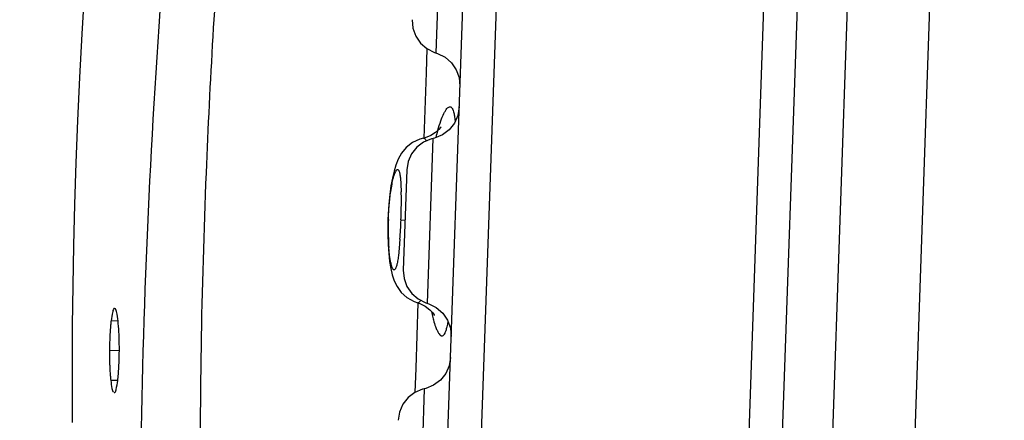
# Model space of a CAD drawing. Header units: millimetres. Extents: x 0 to 420, y 0 to 297.
# Tile 53 of 82: x 260.604 to 262.37, y 135.009 to 135.729. Entities that reach past the tile are written whole.
import ezdxf

# ---------------------------------------------------------------- set-up
doc = ezdxf.new("R2010")
doc.units = ezdxf.units.MM
doc.header["$LTSCALE"] = 23.1
doc.layers.get('0').update_dxf_attribs({"linetype": 'CONTINUOUS'})
doc.layers.add('DIM_PILOTEES', color=7, linetype='CONTINUOUS')
doc.styles.get("Standard").update_dxf_attribs({"font": 'txt', "width": 0.7})
doc.dimstyles.new('DIMSTYLE_3', dxfattribs={"dimtxt": 2.5, "dimasz": 3.5, "dimexe": 2, "dimexo": 0, "dimtad": 1, "dimdec": 1, "dimlfac": 3.333333, "dimdsep": 46, "dimtxsty": 'Standard', "dimblk": '_FILLED', "dimblk1": '_FILLED', "dimblk2": '_FILLED', "dimcen": 0.09, "dimazin": 2, "dimtp": 0.5, "dimtm": 0.5, "dimtfac": 1, "dimtdec": 1, "dimtofl": 0, "dimtmove": 0, "dimatfit": 3, "dimldrblk": '_FILLED', "dimfxl": 0, "dimtolj": 1, "dimarcsym": 0})

# ---------------------------------------------------------------- blocks, each defined once
blk = doc.blocks.new('_FILLED')
at = {"color": 0, "linetype": 'ByBlock'}
blk.add_solid([(0, 0), (-1, 0.14286), (-1, -0.14286)], dxfattribs=at)
blk = doc.blocks.new('*D14')
at = {"layer": 'DIM_PILOTEES', "color": 2, "linetype": 'Continuous'}
for p, q in [((291.0851, 220.9584), (236.8826, 220.9584)), ((238.8826, 220.9584), (238.8826, 170.8023)), ((238.8826, 120.6462), (238.8826, 170.8023)), ((307.6783, 120.6462), (236.8826, 120.6462))]:
    blk.add_line(p, q, dxfattribs=at)
at = {"layer": 'DIM_PILOTEES', "color": 2, "linetype": 'Continuous', "xscale": 3.5, "yscale": 3.5, "zscale": 3.5}
for p, rotation in [((238.8826, 220.9584), 90), ((238.8826, 120.6462), 270)]:
    blk.add_blockref('_FILLED', p, dxfattribs=dict(at, rotation=rotation))
at = {"layer": 'DIM_PILOTEES', "color": 2, "linetype": 'Continuous', "insert": (235.7576, 163.2757), "char_height": 2.5, "width": 13.392857, "attachment_point": 2, "rotation": 90, "line_spacing_factor": 0.9}
blk.add_mtext('{\\ftxt;\\W0.0001;\\H0.0001;\\~}{\\ftxt;\\W3.5714285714;\\H2.5; }{\\ftxt;\\W0.0001;\\H0.0001;\\~}', dxfattribs=at)

msp = doc.modelspace()

# ---------------------------------------------------------------- linework, layer by layer
at = {"color": 7, "linetype": 'Continuous'}
for p, q in [((261.7515, 130.379), (262.0444, 138.7649)), ((262.3412, 138.7545), (262.0962, 131.7388)), ((261.5293, 137.7695), (261.3613, 132.9583)), ((261.3143, 133.3313), (261.4564, 137.4007)), ((261.929, 133.7411), (262.041, 136.9491)), ((262.0378, 134.2776), (262.1194, 136.6161)), ((261.3612, 135.9653), (261.3509, 135.6693)), ((261.3345, 135.6771), (261.333, 135.6337)), ((261.333, 135.6337), (261.3289, 135.5162)), ((261.3222, 135.5145), (261.3088, 135.5082)), ((261.3285, 135.5162), (261.3222, 135.5145)), ((261.3316, 135.517), (261.3284, 135.5162)), ((261.3284, 135.5162), (261.3285, 135.5162)), ((261.3455, 135.5156), (261.3352, 135.2196)), ((261.3088, 135.5082), (261.2975, 135.4993)), ((261.2985, 135.4591), (261.2923, 135.2792)), ((261.2727, 135.4442), (261.2702, 135.4303)), ((261.2871, 135.4451), (261.288, 135.4338)), ((261.2698, 135.4201), (261.2721, 135.4338)), ((261.288, 135.4338), (261.2886, 135.4199)), ((261.2655, 135.3702), (261.2646, 135.3702)), ((261.2881, 135.3694), (261.2954, 135.3691)), ((261.2863, 135.3345), (261.285, 135.3187)), ((261.2677, 135.3061), (261.2663, 135.32)), ((261.285, 135.3187), (261.2835, 135.3049)), ((261.2694, 135.295), (261.2677, 135.3061)), ((261.2885, 135.2392), (261.2987, 135.2297)), ((261.3186, 135.2202), (261.3145, 135.1029)), ((261.3187, 135.2201), (261.3181, 135.2202)), ((261.3475, 135.1986), (261.3479, 135.1978)), ((260.7805, 135.1876), (260.768, 135.1881)), ((260.7829, 135.134), (260.7651, 135.1346)), ((261.3145, 135.1029), (261.3129, 135.0593)), ((260.78, 135.0807), (260.7674, 135.0811)), ((261.3298, 135.0659), (261.3195, 134.7699))]:
    msp.add_line(p, q, dxfattribs=at)
for points in [[(260.7307, 135.9351), (260.7256, 135.8644), (260.7202, 135.7835), (260.7154, 135.7037), (260.7113, 135.6251), (260.7078, 135.5478), (260.7049, 135.4717), (260.7026, 135.3968), (260.7007, 135.3232), (260.6994, 135.251), (260.6985, 135.1803), (260.6981, 135.1112), (260.6981, 135.0438), (260.6983, 135.0052)], [(261.308, 135.7289), (261.3094, 135.7138), (261.3145, 135.6996), (261.3231, 135.687), (261.3346, 135.677), (261.3481, 135.6702), (261.3537, 135.6684)], [(261.3537, 135.6684), (261.3673, 135.6616), (261.3787, 135.6516), (261.3873, 135.6391), (261.3924, 135.6248), (261.3939, 135.6097)], [(261.3925, 135.5721), (261.3901, 135.5571), (261.384, 135.5432), (261.3745, 135.5313), (261.3624, 135.5221), (261.3484, 135.5163)], [(261.359, 135.5347), (261.3594, 135.5356), (261.3599, 135.5367), (261.3589, 135.5352), (261.3559, 135.5315), (261.3499, 135.5261), (261.3414, 135.5208), (261.3316, 135.517)], [(261.3484, 135.5163), (261.3427, 135.5149), (261.3287, 135.509), (261.3166, 135.4999), (261.3071, 135.488), (261.301, 135.4741), (261.2985, 135.4591)], [(261.2975, 135.4993), (261.2891, 135.4889), (261.2832, 135.4785), (261.2789, 135.4678), (261.2756, 135.4566), (261.2727, 135.4442)], [(261.2702, 135.4303), (261.2681, 135.4148), (261.2663, 135.3977), (261.265, 135.3794), (261.2646, 135.3702)], [(261.2646, 135.3702), (261.2644, 135.3623), (261.2644, 135.3431), (261.2649, 135.3252), (261.2661, 135.3089)], [(261.2661, 135.3089), (261.2677, 135.2945), (261.2698, 135.2821), (261.2724, 135.2709), (261.276, 135.2601)], [(261.2923, 135.2792), (261.2937, 135.2641), (261.2988, 135.2498), (261.3074, 135.2373), (261.3189, 135.2273), (261.3324, 135.2205), (261.338, 135.2187)], [(261.276, 135.2601), (261.281, 135.2495), (261.2885, 135.2392)], [(261.2987, 135.2297), (261.3116, 135.2225), (261.3181, 135.2202)], [(261.3181, 135.2202), (261.3217, 135.219), (261.3315, 135.2142), (261.3396, 135.2081), (261.3451, 135.2022), (261.3475, 135.1986)], [(261.338, 135.2187), (261.3515, 135.2119), (261.363, 135.2019), (261.3716, 135.1893), (261.3767, 135.175), (261.3782, 135.16)], [(261.3768, 135.1224), (261.3744, 135.1074), (261.3683, 135.0935), (261.3588, 135.0816), (261.3467, 135.0724), (261.3327, 135.0666)], [(261.3327, 135.0666), (261.327, 135.0652), (261.313, 135.0593), (261.3009, 135.0502), (261.2914, 135.0382), (261.2853, 135.0243), (261.2828, 135.0094)]]:
    msp.add_lwpolyline(points, dxfattribs=at)
for centre, radius, start, end in [((274.1623, 134.9198), 13.2347, 175.56369, 177.68755), ((275.2845, 134.7249), 14.465, 175.62715, 179.15173), ((261.7345, 135.4185), 0.3966, 163.6216, 165.5313), ((274.1614, 134.9198), 13.2338, 177.68746, 180.40133), ((260.6591, 135.4048), 0.6297, 359.9237, 1.3726), ((260.2117, 135.4072), 1.0771, 357.9884, 358.9393), ((260.3923, 135.4043), 0.8965, 358.9128, 359.9818), ((261.7583, 135.3525), 0.4931, 177.9456, 181.9431), ((260.2249, 135.4065), 1.0639, 357.028, 358.0025), ((260.3447, 135.4003), 0.9439, 356.0076, 357.0282), ((261.6537, 135.3489), 0.3885, 181.9269, 184.2654), ((261.6386, 135.2696), 0.3031, 192.4864, 194.3912), ((261.1668, 135.1427), 0.4014, 174.6301, 177.0492), ((261.0836, 135.1503), 0.3178, 173.1691, 174.5824), ((261.3212, 135.1346), 0.556, 177.0319, 178.9604), ((261.4783, 135.1312), 0.7132, 178.9191, 179.7269), ((261.4867, 135.131), 0.7215, 179.7095, 180.5295), ((261.3844, 135.13), 0.6192, 180.5239, 181.4238), ((261.0574, 135.1132), 0.2917, 184.8091, 186.308)]:
    msp.add_arc(centre, radius, start, end, dxfattribs=at)
for points, knots in [([(261.3652, 135.5605), (261.366, 135.5622), (261.3676, 135.5652), (261.3702, 135.5689), (261.3726, 135.5714), (261.3747, 135.5725), (261.3763, 135.5726), (261.3778, 135.5721), (261.3795, 135.5705), (261.3811, 135.5674), (261.382, 135.5649), (261.3824, 135.5635)], [0, 0, 0, 0, 0.197964, 0.355456, 0.474816, 0.562698, 0.600154, 0.637488, 0.724514, 0.842892, 1, 1, 1, 1]), ([(261.3824, 135.5635), (261.3831, 135.561), (261.3842, 135.5554), (261.3849, 135.5497), (261.3853, 135.5465)], [0, 0, 0, 0, 0.441558, 1, 1, 1, 1]), ([(261.354, 135.5303), (261.3557, 135.5361), (261.359, 135.5463), (261.3631, 135.5563), (261.3652, 135.5605)], [0, 0, 0, 0, 0.563664, 1, 1, 1, 1]), ([(261.3285, 135.5162), (261.3289, 135.5163), (261.3299, 135.5162), (261.3311, 135.5152), (261.3322, 135.5135), (261.3328, 135.5122), (261.3331, 135.5114)], [0, 0, 0, 0, 0.180676, 0.386199, 0.653748, 1, 1, 1, 1]), ([(261.2721, 135.4338), (261.2727, 135.4371), (261.2737, 135.4417), (261.2753, 135.4475), (261.2764, 135.451), (261.2775, 135.454), (261.2786, 135.4564), (261.2796, 135.4582), (261.2806, 135.4594), (261.2817, 135.46), (261.2829, 135.4597), (261.2838, 135.4587), (261.2846, 135.4571), (261.2853, 135.455), (261.2863, 135.4509), (261.2868, 135.4475), (261.2871, 135.4451)], [0, 0, 0, 0, 0.221483, 0.315894, 0.398722, 0.469504, 0.527936, 0.574003, 0.608256, 0.632903, 0.654491, 0.682164, 0.720666, 0.771531, 0.835188, 1, 1, 1, 1]), ([(261.2655, 135.3702), (261.2658, 135.3789), (261.2668, 135.3956), (261.2686, 135.4122), (261.2698, 135.4201)], [0, 0, 0, 0, 0.519897, 1, 1, 1, 1]), ([(261.2835, 135.3049), (261.2831, 135.3017), (261.2824, 135.2972), (261.2813, 135.2915), (261.2805, 135.288), (261.2796, 135.2851), (261.2788, 135.2828), (261.2779, 135.2811), (261.277, 135.28), (261.2758, 135.2794), (261.2747, 135.2799), (261.2738, 135.281), (261.2728, 135.2827), (261.2719, 135.2849), (261.271, 135.2878), (261.2702, 135.2912), (261.2696, 135.2937), (261.2694, 135.295)], [0, 0, 0, 0, 0.217854, 0.309957, 0.390202, 0.45819, 0.513675, 0.556729, 0.588181, 0.611177, 0.633884, 0.664795, 0.707252, 0.762103, 0.829392, 0.908839, 1, 1, 1, 1]), ([(260.7744, 135.2104), (260.7723, 135.2105), (260.7697, 135.1997), (260.7687, 135.1937), (260.768, 135.1881)], [0, 0, 0, 0, 0.275034, 1, 1, 1, 1]), ([(260.7805, 135.1878), (260.7799, 135.1934), (260.7788, 135.1995), (260.7767, 135.2104), (260.7744, 135.2104)], [0, 0, 0, 0, 0.71821, 1, 1, 1, 1]), ([(261.323, 135.2246), (261.3227, 135.2239), (261.3221, 135.2227), (261.3211, 135.2213), (261.3199, 135.2203), (261.3191, 135.2201), (261.3187, 135.2201)], [0, 0, 0, 0, 0.338953, 0.608977, 0.821325, 1, 1, 1, 1]), ([(261.345, 135.1943), (261.3454, 135.1927), (261.347, 135.1871), (261.3487, 135.1815), (261.3501, 135.1776)], [0, 0, 0, 0, 0.277631, 1, 1, 1, 1]), ([(260.7829, 135.1345), (260.7829, 135.1394), (260.7828, 135.1572), (260.7819, 135.175), (260.7805, 135.1878)], [0, 0, 0, 0, 0.277163, 1, 1, 1, 1]), ([(261.3501, 135.1776), (261.3509, 135.1754), (261.3525, 135.1715), (261.3551, 135.1665), (261.3573, 135.1634), (261.3591, 135.1618), (261.3604, 135.1611), (261.3616, 135.1608), (261.3633, 135.1611), (261.3654, 135.1628), (261.3674, 135.1662), (261.3685, 135.1691), (261.369, 135.1707)], [0, 0, 0, 0, 0.206523, 0.370886, 0.494283, 0.542285, 0.582906, 0.618664, 0.653209, 0.733454, 0.846446, 1, 1, 1, 1]), ([(261.369, 135.1707), (261.3698, 135.173), (261.3711, 135.1781), (261.3722, 135.1833), (261.3727, 135.1862)], [0, 0, 0, 0, 0.447936, 1, 1, 1, 1]), ([(260.78, 135.0807), (260.7804, 135.0845), (260.7823, 135.1023), (260.7828, 135.1203), (260.7829, 135.1345)], [0, 0, 0, 0, 0.211698, 1, 1, 1, 1]), ([(260.7654, 135.1146), (260.7654, 135.1123), (260.7657, 135.1036), (260.7662, 135.095), (260.7667, 135.0887)], [0, 0, 0, 0, 0.267319, 1, 1, 1, 1]), ([(260.7675, 135.0811), (260.768, 135.0763), (260.7691, 135.0693), (260.7707, 135.0616), (260.7724, 135.0598)], [0, 0, 0, 0, 0.662992, 1, 1, 1, 1]), ([(260.7736, 135.0592), (260.7757, 135.0591), (260.7783, 135.0694), (260.7793, 135.0752), (260.78, 135.0807)], [0, 0, 0, 0, 0.275712, 1, 1, 1, 1])]:
    msp.add_open_spline(points, degree=3, knots=knots, dxfattribs=at)

# ---------------------------------------------------------------- dimensions: what is measured, and where the dimension line sits
at = {"layer": 'DIM_PILOTEES', "color": 2, "linetype": 'Continuous'}
dim = msp.add_linear_dim(base=(238.8826, 220.9584), p1=(307.6783, 120.6462), p2=(291.0851, 220.9584), angle=90, text='{\\ftxt;\\W0.0001;\\H0.0001;\\~}{\\ftxt;\\W3.5714285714;\\H2.5; }{\\ftxt;\\W0.0001;\\H0.0001;\\~}', dimstyle='DIMSTYLE_3', dxfattribs=at)
dim.commit()
dim.dimension.update_dxf_attribs({"geometry": '*D14', "text_midpoint": (238.8826, 162.9186), "dimtype": 160})

doc.saveas('drawing.dxf')
